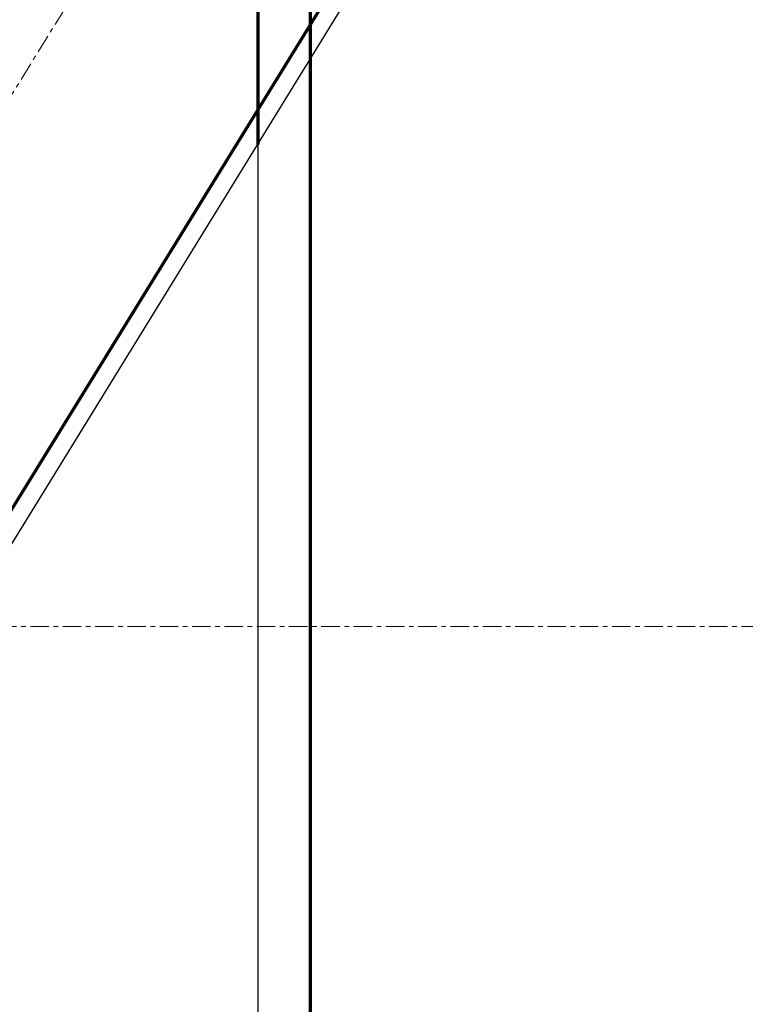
# Model space of a CAD drawing. Header units: millimetres. Extents: x -253989 to -201512, y -82117 to 103114.
# Tile 48 of 67: x -224126 to -223627, y -260 to 418. Entities that reach past the tile are written whole.
import ezdxf

# ---------------------------------------------------------------- set-up
doc = ezdxf.new("R2010")
doc.units = ezdxf.units.MM
for name, pattern in [('Grid Line', [22.225, 12.7, -3.175, 3.175, -3.175]), ('Hhidden', [2.5, 1.5, -1]), ('XX-HIDDEN', [4, 2, -2])]:
    doc.linetypes.add(name, pattern=pattern)
for name, color, linetype, lineweight in [('N-CO-BC-BETONVORM-G-1', 50, 'XX-HIDDEN', 18), ('N-CO-BC-BETONVORM-GN', 10, 'XX-HIDDEN', 18), ('N-CO-SC-STAALVORM-G', 10, 'Continuous', 25), ('X-XX-AL-CONSTRUCTIELIJN-G-1', 7, 'Grid Line', 18), ('X-XX-AL-CONSTRUCTIELIJN-G-3', 7, 'Continuous', 70), ('X-XX-AL-CONSTRUCTIELIJN-G-5', 7, 'Hhidden', 18), ('X-XX-AL-VERWIJZING-G-1', 7, 'Grid Line', 18)]:
    doc.layers.add(name, color=color, linetype=linetype, lineweight=lineweight)

# ---------------------------------------------------------------- blocks, each defined once
blk = doc.blocks.new('NLI_Balk_Buis - ø323_9_12_5-V10-Zijaanzicht geleidewerk enkel1')
at = {"layer": 'N-CO-BC-BETONVORM-GN'}
blk.add_line((-100836.55, 859.72), (-101415.7, -81.41), dxfattribs=at)

msp = doc.modelspace()

# ---------------------------------------------------------------- linework, layer by layer
at = {"layer": 'N-CO-SC-STAALVORM-G'}
for p, q in [((-223962.48, 1118.24), (-223962.48, -1523.66)), ((-223962.48, 1118.24), (-223962.48, -1523.66)), ((-223926.48, 1045.02), (-223926.48, -1523.66)), ((-223926.48, 1045.02), (-223926.48, -1523.66)), ((-224231.48, -81.4), (-223652.33, 859.72)), ((-224231.48, -81.4), (-223652.33, 859.72)), ((-224231.48, -81.4), (-223652.33, 859.72)), ((-224231.48, -81.4), (-223652.33, 859.72)), ((-224231.48, -105.26), (-223638.97, 857.58)), ((-224231.48, -105.26), (-223638.97, 857.58)), ((-224231.48, -105.26), (-223638.97, 857.58)), ((-224231.48, -105.26), (-223638.97, 857.58))]:
    msp.add_line(p, q, dxfattribs=at)
at = {"layer": 'X-XX-AL-CONSTRUCTIELIJN-G-1'}
msp.add_line((-224381.48, -40), (-223581.48, 1260), dxfattribs=at)
at = {"layer": 'X-XX-AL-CONSTRUCTIELIJN-G-3'}
for p, q in [((-223926.49, 1045.03), (-223926.49, -1509.49)), ((-223962.51, 949.84), (-223962.51, 331.64)), ((-223652.33, 859.72), (-224231.48, -81.43))]:
    msp.add_line(p, q, dxfattribs=at)
at = {"layer": 'X-XX-AL-CONSTRUCTIELIJN-G-5'}
for p, q in [((-223962.51, 949.84), (-223962.51, 331.64)), ((-223652.33, 859.72), (-224231.48, -81.43))]:
    msp.add_line(p, q, dxfattribs=at)
at = {"layer": 'X-XX-AL-VERWIJZING-G-1'}
msp.add_line((-226274.63, 0), (-221862.57, 0), dxfattribs=at)

# ---------------------------------------------------------------- block references
at = {"layer": 'N-CO-BC-BETONVORM-G-1'}
msp.add_blockref('NLI_Balk_Buis - ø323_9_12_5-V10-Zijaanzicht geleidewerk enkel1', (-122815.78, 0), dxfattribs=at)
msp.add_blockref('NLI_Balk_Buis - ø323_9_12_5-V10-Zijaanzicht geleidewerk enkel1', (-122815.78, 0), dxfattribs=at)
msp.add_blockref('NLI_Balk_Buis - ø323_9_12_5-V10-Zijaanzicht geleidewerk enkel1', (-122815.78, 0), dxfattribs=at)
msp.add_blockref('NLI_Balk_Buis - ø323_9_12_5-V10-Zijaanzicht geleidewerk enkel1', (-122815.78, 0), dxfattribs=at)

doc.saveas('drawing.dxf')
